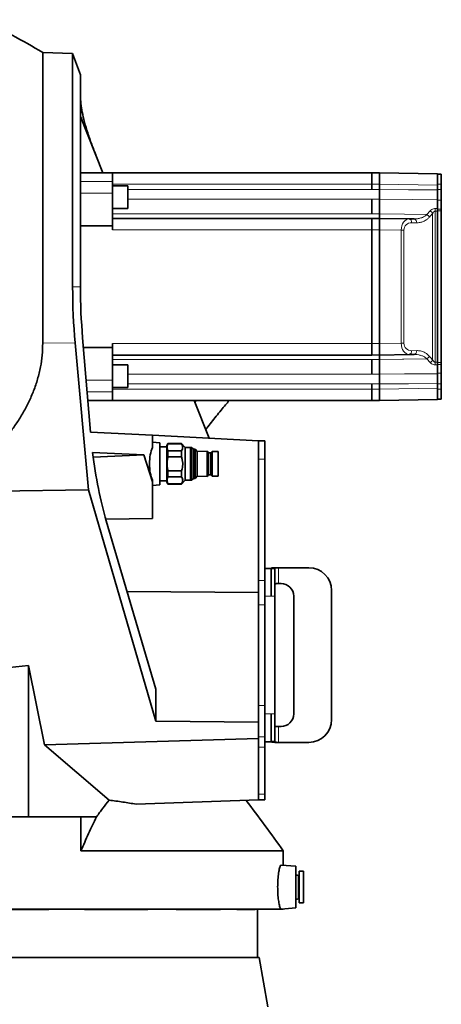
# Model space of a CAD drawing. Header units: millimetres. Extents: x 0 to 11920, y 0 to 8400.
# Tile 6 of 61: x 3232 to 3565, y 2119 to 2898. Entities that reach past the tile are written whole.
import ezdxf

# ---------------------------------------------------------------- set-up
doc = ezdxf.new("R2010")
doc.units = ezdxf.units.MM
doc.header["$LTSCALE"] = 20

msp = doc.modelspace()

# ---------------------------------------------------------------- linework, layer by layer
at = {"color": 7, "linetype": 'Continuous', "lineweight": 35}
for p, q in [((3273.61, 2870.83), (3249.96, 2871.65)), ((3249.96, 2871.65), (3249.96, 2641.94)), ((3279.75, 2853.94), (3273.61, 2870.83)), ((3273.61, 2686.58), (3273.61, 2870.83)), ((3279.75, 2853.94), (3279.75, 2686.58)), ((3279.75, 2821.09), (3297.58, 2776.58)), ((3305.21, 2776.58), (3279.75, 2776.58)), ((3305.21, 2776.58), (3305.21, 2769.65)), ((3510.21, 2776.58), (3305.21, 2776.58)), ((3510.21, 2767.58), (3510.21, 2776.58)), ((3510.21, 2776.48), (3516.21, 2776.58)), ((3516.21, 2767.58), (3516.21, 2776.58)), ((3516.21, 2776.58), (3562.21, 2775.78)), ((3562.21, 2775.78), (3562.21, 2775.31)), ((3565.21, 2775.58), (3562.21, 2775.58)), ((3562.21, 2775.31), (3562.21, 2769.64)), ((3565.21, 2775.58), (3565.21, 2767.58)), ((3305.21, 2769.65), (3305.21, 2760.46)), ((3317.21, 2766.29), (3305.21, 2766.29)), ((3317.21, 2766.29), (3317.21, 2748.29)), ((3510.21, 2763.42), (3510.21, 2767.58)), ((3516.21, 2767.58), (3516.21, 2763.42)), ((3562.21, 2769.64), (3562.21, 2766.78)), ((3562.21, 2766.78), (3562.21, 2763.04)), ((3565.21, 2767.58), (3565.21, 2763.42)), ((3565.21, 2763.42), (3565.21, 2754.97)), ((3305.21, 2760.46), (3305.21, 2734.58)), ((3510.21, 2744.18), (3510.21, 2755.74)), ((3516.21, 2755.74), (3516.21, 2744.18)), ((3562.21, 2755.34), (3562.21, 2748.34)), ((3565.21, 2754.97), (3565.21, 2747.96)), ((3305.21, 2748.29), (3317.21, 2748.29)), ((3565.21, 2747.96), (3565.21, 2746.58)), ((3510.21, 2740.58), (3305.21, 2740.58)), ((3510.21, 2731.58), (3510.21, 2740.58)), ((3510.21, 2740.48), (3516.21, 2740.58)), ((3516.21, 2731.58), (3516.21, 2740.58)), ((3516.21, 2740.58), (3539.68, 2740.17)), ((3539.68, 2740.17), (3543.66, 2740.1)), ((3562.21, 2626.9), (3562.21, 2746.26)), ((3565.21, 2746.58), (3565.21, 2626.58)), ((3305.21, 2734.58), (3279.75, 2734.58)), ((3305.21, 2734.58), (3305.21, 2731.58)), ((3510.21, 2641.58), (3510.21, 2731.58)), ((3516.21, 2731.58), (3516.21, 2641.58)), ((3281.52, 2646.24), (3287.61, 2571.71)), ((3286.26, 2526.02), (3275.61, 2642.16)), ((3305.21, 2638.58), (3282.14, 2638.58)), ((3305.21, 2641.58), (3305.21, 2638.58)), ((3305.21, 2638.58), (3305.21, 2612.71)), ((3510.21, 2632.58), (3510.21, 2641.58)), ((3516.21, 2632.58), (3516.21, 2641.58)), ((3510.21, 2632.58), (3305.21, 2632.58)), ((3516.21, 2632.58), (3510.21, 2632.69)), ((3539.68, 2632.99), (3516.21, 2632.58)), ((3543.66, 2633.06), (3539.68, 2632.99)), ((3317.21, 2624.87), (3305.21, 2624.87)), ((3317.21, 2624.87), (3317.21, 2606.87)), ((3510.21, 2617.43), (3510.21, 2628.98)), ((3516.21, 2628.98), (3516.21, 2617.43)), ((3562.21, 2624.83), (3562.21, 2617.83)), ((3565.21, 2626.58), (3565.21, 2625.2)), ((3565.21, 2625.2), (3565.21, 2618.2)), ((3565.21, 2618.2), (3565.21, 2609.75)), ((3305.21, 2612.71), (3305.21, 2603.52)), ((3305.21, 2606.87), (3317.21, 2606.87)), ((3510.21, 2605.58), (3510.21, 2609.75)), ((3516.21, 2609.75), (3516.21, 2605.58)), ((3562.21, 2610.12), (3562.21, 2606.38)), ((3565.21, 2609.75), (3565.21, 2605.58)), ((3305.21, 2603.52), (3305.21, 2596.58)), ((3510.21, 2596.58), (3510.21, 2605.58)), ((3516.21, 2605.58), (3516.21, 2596.58)), ((3562.21, 2606.38), (3562.21, 2603.53)), ((3562.21, 2603.53), (3562.21, 2597.85)), ((3565.21, 2605.58), (3565.21, 2597.58)), ((3305.21, 2596.58), (3285.58, 2596.58)), ((3510.21, 2596.58), (3305.21, 2596.58)), ((3369.66, 2596.58), (3381.59, 2566.79)), ((3516.21, 2596.58), (3510.21, 2596.69)), ((3562.21, 2597.39), (3516.21, 2596.58)), ((3562.21, 2597.85), (3562.21, 2597.39)), ((3565.21, 2597.58), (3562.21, 2597.58)), ((3287.61, 2571.71), (3336.66, 2569.14)), ((3336.66, 2559.54), (3336.66, 2569.14)), ((3336.66, 2569.14), (3420.71, 2564.74)), ((3342.66, 2563.27), (3336.66, 2563.58)), ((3342.66, 2529.9), (3342.66, 2563.27)), ((3348.16, 2560.08), (3342.66, 2560.08)), ((3348.97, 2562.58), (3348.16, 2561.18)), ((3348.16, 2561.18), (3348.16, 2531.98)), ((3359.66, 2562.58), (3348.97, 2562.58)), ((3348.97, 2562.58), (3348.97, 2562.36)), ((3348.97, 2562.36), (3359.66, 2562.36)), ((3362.66, 2559.58), (3359.66, 2562.58)), ((3359.66, 2562.36), (3359.66, 2562.58)), ((3420.71, 2550.28), (3420.71, 2564.74)), ((3425.71, 2564.74), (3420.71, 2564.74)), ((3425.71, 2550.28), (3425.71, 2564.74)), ((3330.02, 2553.81), (3289.33, 2555.58)), ((3289.83, 2551.74), (3330.02, 2553.81)), ((3330.02, 2553.81), (3336.66, 2532.34)), ((3348.97, 2556.79), (3348.97, 2552.15)), ((3359.66, 2556.79), (3348.97, 2556.79)), ((3359.66, 2552.15), (3359.66, 2556.79)), ((3366.62, 2559.58), (3362.66, 2559.58)), ((3362.66, 2546.58), (3362.66, 2559.58)), ((3367.74, 2559.58), (3366.62, 2559.58)), ((3369.09, 2558.23), (3367.74, 2559.58)), ((3367.74, 2559.58), (3367.74, 2533.58)), ((3370.51, 2558.23), (3369.09, 2558.23)), ((3369.09, 2558.23), (3369.09, 2534.94)), ((3372.17, 2556.46), (3370.51, 2558.23)), ((3370.51, 2558.23), (3370.51, 2534.94)), ((3380, 2556.5), (3372.17, 2556.46)), ((3372.17, 2556.46), (3372.17, 2536.71)), ((3381.08, 2555.39), (3380, 2556.5)), ((3380, 2556.5), (3380, 2536.67)), ((3382.88, 2555.39), (3381.08, 2555.39)), ((3381.08, 2555.39), (3381.08, 2537.78)), ((3383.98, 2556.46), (3382.88, 2555.39)), ((3382.88, 2555.39), (3382.88, 2537.78)), ((3388.66, 2556.46), (3383.98, 2556.46)), ((3383.98, 2556.46), (3383.98, 2536.71)), ((3388.66, 2556.46), (3388.66, 2536.71)), ((3348.97, 2552.15), (3359.66, 2552.15)), ((3362.66, 2533.58), (3362.66, 2546.58)), ((3420.71, 2454.38), (3420.71, 2550.28)), ((3425.71, 2454.38), (3425.71, 2550.28)), ((3359.66, 2541.01), (3348.97, 2541.01)), ((3348.97, 2541.01), (3348.97, 2536.38)), ((3359.66, 2536.38), (3359.66, 2541.01)), ((3370.51, 2534.94), (3372.17, 2536.71)), ((3372.17, 2536.71), (3380, 2536.67)), ((3380, 2536.67), (3381.08, 2537.78)), ((3381.08, 2537.78), (3382.88, 2537.78)), ((3382.88, 2537.78), (3383.98, 2536.71)), ((3383.98, 2536.71), (3388.66, 2536.71)), ((3336.66, 2532.34), (3336.66, 2533.62)), ((3336.66, 2532.34), (3336.66, 2503.33)), ((3336.66, 2529.58), (3342.66, 2529.9)), ((3342.66, 2533.08), (3348.16, 2533.08)), ((3348.16, 2531.98), (3348.97, 2530.58)), ((3348.97, 2536.38), (3359.66, 2536.38)), ((3348.97, 2530.81), (3348.97, 2530.58)), ((3359.66, 2530.81), (3348.97, 2530.81)), ((3348.97, 2530.58), (3359.66, 2530.58)), ((3359.66, 2530.58), (3362.66, 2533.58)), ((3359.66, 2530.58), (3359.66, 2530.81)), ((3362.66, 2533.58), (3366.62, 2533.58)), ((3366.62, 2533.58), (3367.74, 2533.58)), ((3367.74, 2533.58), (3369.09, 2534.94)), ((3369.09, 2534.94), (3370.51, 2534.94)), ((3286.26, 2526.02), (3200.71, 2524.68)), ((3339.42, 2343.13), (3286.26, 2526.02)), ((3336.66, 2503.33), (3299.82, 2502.88)), ((3300.25, 2501.43), (3339.42, 2368.38)), ((3430.51, 2463.97), (3425.71, 2463.97)), ((3430.51, 2463.91), (3430.51, 2463.97)), ((3430.51, 2463.91), (3430.51, 2441.97)), ((3430.51, 2463.91), (3433.51, 2463.91)), ((3433.51, 2463.91), (3433.51, 2441.97)), ((3433.85, 2464.47), (3435.18, 2464.47)), ((3436.51, 2464.47), (3435.18, 2464.47)), ((3460.45, 2464.47), (3436.51, 2464.47)), ((3420.71, 2444.91), (3420.71, 2454.38)), ((3425.71, 2435.07), (3425.71, 2454.38)), ((3435.18, 2451.97), (3436.51, 2451.97)), ((3438.45, 2451.97), (3436.51, 2451.97)), ((3316.66, 2445.68), (3420.71, 2444.91)), ((3420.71, 2444.91), (3420.71, 2435.07)), ((3478.45, 2344.47), (3478.45, 2446.47)), ((3433.51, 2441.97), (3433.51, 2348.97)), ((3448.45, 2348.97), (3448.45, 2441.97)), ((3420.71, 2355.6), (3420.71, 2435.07)), ((3425.71, 2355.6), (3425.71, 2435.07)), ((3194.71, 2382.62), (3238.71, 2387.25)), ((3238.71, 2387.25), (3251.29, 2324.64)), ((3238.71, 2387.25), (3238.71, 2267.58)), ((3339.42, 2343.13), (3339.42, 2368.38)), ((3420.71, 2355.6), (3420.71, 2342.31)), ((3420.71, 2342.31), (3339.42, 2343.13)), ((3420.71, 2342.31), (3420.71, 2329.62)), ((3430.51, 2348.97), (3430.51, 2327.04)), ((3433.51, 2348.97), (3433.51, 2327.04)), ((3436.51, 2338.97), (3435.18, 2338.97)), ((3436.51, 2338.97), (3438.45, 2338.97)), ((3420.71, 2329.62), (3251.29, 2324.64)), ((3420.71, 2329.62), (3420.71, 2322.8)), ((3425.71, 2322.8), (3425.71, 2330.9)), ((3425.71, 2326.97), (3430.51, 2326.97)), ((3433.51, 2327.04), (3430.51, 2327.04)), ((3430.51, 2326.97), (3430.51, 2327.04)), ((3251.29, 2324.64), (3302.45, 2280.8)), ((3420.71, 2285.5), (3420.71, 2322.8)), ((3425.71, 2285.5), (3425.71, 2322.8)), ((3433.85, 2326.47), (3435.18, 2326.47)), ((3435.18, 2326.47), (3436.51, 2326.47)), ((3436.51, 2326.47), (3460.45, 2326.47)), ((3420.71, 2280.97), (3323.84, 2277.59)), ((3420.71, 2285.5), (3420.71, 2280.97)), ((3425.71, 2280.97), (3420.71, 2280.97)), ((3425.71, 2280.97), (3425.71, 2285.5)), ((3238.71, 2267.58), (3194.71, 2267.58)), ((3280.14, 2267.58), (3238.71, 2267.58)), ((3292.46, 2267.58), (3280.14, 2267.58)), ((3280.14, 2240.65), (3280.14, 2267.58)), ((3440.21, 2240.65), (3280.14, 2240.65)), ((3440.21, 2229.28), (3440.21, 2240.65)), ((3450.21, 2228.58), (3438.49, 2229.4)), ((3450.21, 2212.08), (3450.21, 2228.58)), ((3451.96, 2221.38), (3450.47, 2221.78)), ((3456.21, 2224.58), (3452.71, 2224.58)), ((3452.71, 2224.58), (3452.71, 2199.58)), ((3456.21, 2224.58), (3456.21, 2199.58)), ((3450.21, 2195.58), (3450.21, 2212.08)), ((3450.47, 2202.39), (3451.96, 2202.79)), ((3440.21, 2194.58), (3218.71, 2194.58)), ((3254.78, 2194.4), (3218.71, 2194.4)), ((3254.78, 2194.4), (3254.78, 2194.58)), ((3283.09, 2194.4), (3283.09, 2194.58)), ((3333.18, 2194.4), (3283.09, 2194.4)), ((3333.18, 2194.4), (3333.18, 2194.58)), ((3355.55, 2194.4), (3355.55, 2194.58)), ((3390.51, 2194.4), (3355.55, 2194.4)), ((3390.51, 2194.4), (3390.51, 2194.58)), ((3403.52, 2194.4), (3403.52, 2194.58)), ((3418.03, 2194.4), (3403.52, 2194.4)), ((3418.03, 2194.4), (3418.03, 2194.58)), ((3419.71, 2156.58), (3419.71, 2194.58)), ((3438.49, 2194.76), (3450.21, 2195.58)), ((3440.21, 2194.58), (3440.21, 2194.88)), ((3452.71, 2199.58), (3456.21, 2199.58)), ((3214.71, 2156.58), (3421.02, 2156.58)), ((3427.94, 2117.34), (3421.02, 2156.58))]:
    msp.add_line(p, q, dxfattribs=at)
at = {"color": 8, "linetype": 'Continuous', "lineweight": 18}
for p, q in [((3305.21, 2769.65), (3279.75, 2769.65)), ((3510.21, 2767.58), (3305.21, 2767.58)), ((3317.21, 2763.42), (3510.21, 2763.42)), ((3516.21, 2767.58), (3510.21, 2767.48)), ((3562.21, 2766.78), (3516.21, 2767.58)), ((3565.21, 2767.58), (3562.21, 2767.58)), ((3565.21, 2763.42), (3562.21, 2763.42)), ((3305.21, 2760.46), (3279.75, 2760.46)), ((3317.21, 2755.74), (3510.21, 2755.74)), ((3516.21, 2755.74), (3510.21, 2755.68)), ((3565.21, 2754.97), (3562.21, 2754.97)), ((3560.43, 2748.35), (3562.21, 2748.34)), ((3565.21, 2747.96), (3562.21, 2747.96)), ((3510.21, 2744.18), (3305.21, 2744.18)), ((3510.21, 2744.08), (3516.21, 2744.18)), ((3553.76, 2743.55), (3556.29, 2746.51)), ((3558.36, 2628.67), (3558.36, 2744.49)), ((3560.43, 2746.27), (3560.43, 2626.89)), ((3565.21, 2746.58), (3562.21, 2746.58)), ((3510.21, 2731.58), (3305.21, 2731.58)), ((3516.21, 2731.58), (3510.21, 2731.48)), ((3533.58, 2731.28), (3516.21, 2731.58)), ((3533.58, 2641.88), (3533.58, 2731.28)), ((3533.58, 2731.28), (3535.64, 2731.28)), ((3535.64, 2731.28), (3535.64, 2641.88)), ((3545.73, 2737.1), (3541.75, 2737.17)), ((3273.61, 2686.58), (3279.75, 2686.58)), ((3275.61, 2642.16), (3249.96, 2641.94)), ((3510.21, 2641.58), (3305.21, 2641.58)), ((3510.21, 2641.69), (3516.21, 2641.58)), ((3516.21, 2641.58), (3533.58, 2641.88)), ((3533.58, 2641.88), (3535.64, 2641.88)), ((3541.75, 2635.99), (3545.73, 2636.06)), ((3305.21, 2628.98), (3510.21, 2628.98)), ((3516.21, 2628.98), (3510.21, 2629.08)), ((3556.29, 2626.66), (3553.76, 2629.61)), ((3562.21, 2624.83), (3560.43, 2624.82)), ((3565.21, 2626.58), (3562.21, 2626.58)), ((3565.21, 2625.2), (3562.21, 2625.2)), ((3510.21, 2617.43), (3317.21, 2617.43)), ((3510.21, 2617.48), (3516.21, 2617.43)), ((3565.21, 2618.2), (3562.21, 2618.2)), ((3305.21, 2612.71), (3284.26, 2612.71)), ((3317.21, 2609.75), (3510.21, 2609.75)), ((3565.21, 2609.75), (3562.21, 2609.75)), ((3305.21, 2603.52), (3285.01, 2603.52)), ((3510.21, 2605.58), (3305.21, 2605.58)), ((3510.21, 2605.69), (3516.21, 2605.58)), ((3516.21, 2605.58), (3562.21, 2606.38)), ((3565.21, 2605.58), (3562.21, 2605.58)), ((3366.62, 2559.58), (3366.62, 2533.58)), ((3425.71, 2550.28), (3420.71, 2550.28)), ((3436.51, 2464.47), (3436.51, 2451.97)), ((3425.71, 2454.38), (3420.71, 2454.38)), ((3430.51, 2441.97), (3425.71, 2441.97)), ((3433.51, 2441.97), (3430.51, 2441.97)), ((3425.71, 2435.07), (3420.71, 2435.07)), ((3425.71, 2355.6), (3420.71, 2355.6)), ((3430.51, 2348.97), (3425.71, 2348.97)), ((3433.51, 2348.97), (3430.51, 2348.97)), ((3436.51, 2338.97), (3436.51, 2326.47)), ((3425.71, 2330.9), (3420.71, 2330.9)), ((3425.71, 2322.8), (3420.71, 2322.8)), ((3425.71, 2285.5), (3420.71, 2285.5)), ((3450.47, 2221.78), (3450.47, 2202.39)), ((3451.96, 2221.38), (3451.96, 2202.79))]:
    msp.add_line(p, q, dxfattribs=at)
at = {"color": 8, "linetype": 'Continuous', "lineweight": 18, "flags": 128}
for points in [[(3510.21, 2763.37), (3513.17, 2763.39), (3516.21, 2763.42)], [(3516.21, 2763.42), (3539.26, 2763.23), (3562.21, 2763.04)], [(3562.21, 2755.34), (3542.22, 2755.51), (3516.21, 2755.74)], [(3516.21, 2744.18), (3536.21, 2743.85), (3553.76, 2743.55)], [(3562.21, 2746.26), (3560.71, 2746.27), (3560.43, 2746.27)], [(3553.76, 2629.61), (3535.66, 2629.31), (3534.54, 2629.29), (3516.21, 2628.98)], [(3560.43, 2626.89), (3560.71, 2626.89), (3562.21, 2626.9)], [(3516.21, 2617.43), (3536.21, 2617.6), (3562.21, 2617.83)], [(3516.21, 2609.75), (3513.17, 2609.77), (3510.21, 2609.79)], [(3562.21, 2610.12), (3539.26, 2609.93), (3516.21, 2609.75)]]:
    msp.add_lwpolyline(points, dxfattribs=at)
at = {"color": 7, "linetype": 'Continuous', "lineweight": 35}
for centre, radius, start, end in [((2992.74, 2442.89), 500, 59.04064, 65.42129), ((3460.45, 2446.47), 18, 0, 90), ((3438.45, 2441.97), 10, 0, 90), ((3438.45, 2348.97), 10, 270, 0), ((3460.45, 2344.47), 18, 270, 0), ((2543.04, 1610.66), 1096.27, 35.07618, 37.67172), ((3450.41, 2221.58), 0.2, 75, 180), ((3452.11, 2221.96), 0.6, 255, 0), ((3450.41, 2202.58), 0.2, 180, 285), ((3452.11, 2202.21), 0.6, 0, 105)]:
    msp.add_arc(centre, radius, start, end, dxfattribs=at)
at = {"color": 8, "linetype": 'Continuous', "lineweight": 18}
for centre, radius, start, end in [((3429.58, 2747.31), 130.84, 359.54538, 0.45462), ((3539.11, 2737.57), 2.67, 351.47855, 77.71412), ((3543.09, 2737.5), 2.67, 351.47855, 77.71412), ((3551.38, 2738.9), 5.23, 31.60775, 62.89111), ((3553.94, 2742.02), 5.06, 29.23151, 62.34454), ((3539.11, 2635.6), 2.67, 282.28588, 8.52145), ((3543.09, 2635.67), 2.67, 282.28588, 8.52145), ((3551.38, 2634.27), 5.23, 297.10889, 328.39225), ((3553.94, 2631.14), 5.06, 297.65546, 330.76849), ((3429.58, 2625.85), 130.84, 359.54538, 0.45462)]:
    msp.add_arc(centre, radius, start, end, dxfattribs=at)
for centre, major_axis, ratio, start_param, end_param in [((3539.63, 2731.17), (-0.04, 9), 0.672728, 6.268629, 7.839121), ((3620.85, 2686.58), (85.21, 0), 0.999848, 2.394189, 2.438982), ((3541.75, 2731.17), (5.64, -2.4), 0.975196, 1.963572, 3.534063), ((3539.63, 2641.99), (0.04, 9), 0.672728, 1.585657, 3.156149), ((3541.75, 2641.99), (5.64, 2.4), 0.975196, 2.749122, 4.319614), ((3620.85, 2686.58), (85.21, 0), 0.999848, 3.844203, 3.888996)]:
    msp.add_ellipse(centre, major_axis=major_axis, ratio=ratio, start_param=start_param, end_param=end_param, dxfattribs=at)
at = {"color": 7, "linetype": 'Continuous', "lineweight": 35}
for centre, major_axis, ratio, start_param, end_param in [((3339.82, 2686.58), (0, 181.92), 0.364, 1.570796, 1.817478), ((3341.85, 2686.58), (0, 170.58), 0.364036, 1.570796, 1.80959), ((3350.67, 2613.46), (0, 178.14), 0.364036, 1.901716, 2.250918), ((3340.55, 2546.58), (0, 16.79), 0.364036, 0.689086, 2.452507)]:
    msp.add_ellipse(centre, major_axis=major_axis, ratio=ratio, start_param=start_param, end_param=end_param, dxfattribs=at)
for points, knots in [([(3292.3, 2789.75), (3291.06, 2792.92), (3288.58, 2799.26), (3285.49, 2808.22), (3282.95, 2816.71), (3281.12, 2824.46), (3279.97, 2831.45), (3279.82, 2835.37), (3279.75, 2837.33)], [0, 0, 0, 0, 0.165034, 0.330051, 0.500017, 0.669966, 0.834273, 1, 1, 1, 1]), ([(3516.21, 2755.74), (3516.21, 2756.2), (3516.21, 2757.43), (3516.21, 2760.05), (3516.21, 2762.3), (3516.21, 2763.42)], [0, 0, 0, 0, 0.23056, 0.61528, 1, 1, 1, 1]), ([(3562.21, 2763.04), (3562.21, 2761.92), (3562.21, 2759.68), (3562.21, 2757.04), (3562.21, 2755.8), (3562.21, 2755.34)], [0, 0, 0, 0, 0.3830665, 0.7661337, 1, 1, 1, 1]), ([(3562.21, 2748.34), (3562.21, 2748.03), (3562.21, 2747.46), (3562.21, 2746.69), (3562.21, 2746.31), (3562.21, 2746.26)], [0, 0, 0, 0, 0.499524, 0.940863, 1, 1, 1, 1]), ([(3516.21, 2740.58), (3516.21, 2740.62), (3516.21, 2740.74), (3516.21, 2741.81), (3516.21, 2743.39), (3516.21, 2744.18)], [0, 0, 0, 0, 0.23056, 0.61528, 1, 1, 1, 1]), ([(3249.96, 2641.94), (3249.87, 2638.79), (3249.69, 2632.49), (3248.28, 2623), (3246.01, 2613.56), (3242.89, 2604.35), (3239.05, 2595.52), (3234.57, 2587.02), (3229.45, 2578.8), (3224.02, 2571.25), (3218.46, 2564.36), (3212.85, 2558.09), (3206.96, 2552.04), (3202.8, 2548.21), (3200.71, 2546.29)], [0, 0, 0, 0, 0.086146, 0.172298, 0.261384, 0.350483, 0.43648, 0.522489, 0.610292, 0.698105, 0.773238, 0.848375, 0.924186, 1, 1, 1, 1]), ([(3516.21, 2628.98), (3516.21, 2629.47), (3516.21, 2630.77), (3516.21, 2632.25), (3516.21, 2632.47), (3516.21, 2632.58)], [0, 0, 0, 0, 0.23056, 0.61528, 1, 1, 1, 1]), ([(3562.21, 2626.9), (3562.21, 2626.52), (3562.21, 2625.8), (3562.21, 2625.14), (3562.21, 2624.86), (3562.21, 2624.83)], [0, 0, 0, 0, 0.499524, 0.940863, 1, 1, 1, 1]), ([(3516.21, 2609.75), (3516.21, 2610.42), (3516.21, 2612.2), (3516.21, 2615.02), (3516.21, 2616.62), (3516.21, 2617.43)], [0, 0, 0, 0, 0.23056, 0.61528, 1, 1, 1, 1]), ([(3562.21, 2617.83), (3562.21, 2617.03), (3562.21, 2615.43), (3562.21, 2612.61), (3562.21, 2610.81), (3562.21, 2610.12)], [0, 0, 0, 0, 0.383064, 0.766129, 1, 1, 1, 1]), ([(3371.43, 2596.58), (3371.36, 2596.5), (3370.96, 2596.02), (3370.57, 2595.53), (3370.24, 2595.12)], [0, 0, 0, 0, 0.170564, 1, 1, 1, 1]), ([(3378.88, 2573.55), (3379.17, 2573.94), (3380.65, 2575.93), (3383.39, 2579.48), (3387.12, 2584.24), (3390.83, 2588.83), (3394.29, 2592.96), (3396.48, 2595.44), (3397.48, 2596.58)], [0, 0, 0, 0, 0.048061, 0.244189, 0.448308, 0.656055, 0.842137, 1, 1, 1, 1]), ([(3348.97, 2562.36), (3348.74, 2561.65), (3348.28, 2560.21), (3348.43, 2558.33), (3348.83, 2557.2), (3348.97, 2556.79)], [0, 0, 0, 0, 0.38361, 0.776815, 1, 1, 1, 1]), ([(3359.66, 2556.79), (3359.94, 2557.25), (3360.52, 2558.19), (3360.75, 2559.63), (3360.47, 2561.04), (3359.93, 2561.91), (3359.66, 2562.36)], [0, 0, 0, 0, 0.254784, 0.517011, 0.755134, 1, 1, 1, 1]), ([(3348.97, 2552.15), (3348.89, 2551.71), (3348.55, 2549.89), (3348.28, 2546.61), (3348.54, 2543.32), (3348.89, 2541.47), (3348.97, 2541.01)], [0, 0, 0, 0, 0.120422, 0.494037, 0.877035, 1, 1, 1, 1]), ([(3359.66, 2541.01), (3359.83, 2541.53), (3360.23, 2542.76), (3360.61, 2544.81), (3360.71, 2547.2), (3360.43, 2549.68), (3359.92, 2551.32), (3359.66, 2552.15)], [0, 0, 0, 0, 0.1424462, 0.3431074, 0.5479263, 0.7712562, 1, 1, 1, 1]), ([(3348.97, 2536.38), (3348.74, 2535.67), (3348.28, 2534.23), (3348.43, 2532.35), (3348.83, 2531.22), (3348.97, 2530.81)], [0, 0, 0, 0, 0.38361, 0.776815, 1, 1, 1, 1]), ([(3359.66, 2530.81), (3359.94, 2531.27), (3360.52, 2532.21), (3360.75, 2533.64), (3360.47, 2535.06), (3359.93, 2535.93), (3359.66, 2536.38)], [0, 0, 0, 0, 0.254784, 0.517011, 0.755134, 1, 1, 1, 1]), ([(3433.85, 2464.47), (3433.35, 2464.46), (3432.37, 2464.42), (3431.31, 2464.3), (3430.64, 2464.14), (3430.55, 2463.99), (3430.51, 2463.91)], [0, 0, 0, 0, 0.2601097, 0.5133272, 0.7598763, 1, 1, 1, 1]), ([(3435.18, 2464.47), (3434.93, 2464.46), (3434.44, 2464.42), (3433.91, 2464.3), (3433.57, 2464.14), (3433.53, 2463.99), (3433.51, 2463.91)], [0, 0, 0, 0, 0.257562, 0.50949, 0.756659, 1, 1, 1, 1]), ([(3433.51, 2450.64), (3433.53, 2450.84), (3433.57, 2451.21), (3433.87, 2451.64), (3434.37, 2451.87), (3434.89, 2451.94), (3435.18, 2451.97)], [0, 0, 0, 0, 0.2793262, 0.5010382, 0.7151338, 1, 1, 1, 1]), ([(3425.71, 2330.9), (3425.71, 2332.01), (3425.71, 2334.21), (3425.71, 2338.43), (3425.71, 2343.43), (3425.71, 2349.22), (3425.71, 2353.47), (3425.71, 2355.6)], [0, 0, 0, 0, 0.1873376, 0.3734662, 0.5606078, 0.7803825, 1, 1, 1, 1]), ([(3435.18, 2338.97), (3434.9, 2339), (3434.38, 2339.06), (3433.88, 2339.3), (3433.57, 2339.74), (3433.54, 2340.1), (3433.51, 2340.31)], [0, 0, 0, 0, 0.2718104, 0.4994603, 0.7101947, 1, 1, 1, 1]), ([(3430.51, 2327.04), (3430.56, 2326.96), (3430.66, 2326.8), (3431.42, 2326.64), (3432.48, 2326.52), (3433.4, 2326.49), (3433.85, 2326.47)], [0, 0, 0, 0, 0.265876, 0.521018, 0.765643, 1, 1, 1, 1]), ([(3433.51, 2327.04), (3433.54, 2326.96), (3433.59, 2326.8), (3433.96, 2326.64), (3434.49, 2326.52), (3434.96, 2326.49), (3435.18, 2326.47)], [0, 0, 0, 0, 0.26899, 0.524734, 0.768077, 1, 1, 1, 1]), ([(3302.45, 2280.8), (3300.78, 2278.67), (3297.42, 2274.42), (3294.12, 2269.86), (3292.46, 2267.58)], [0, 0, 0, 0, 0.499749, 1, 1, 1, 1]), ([(3302.45, 2280.8), (3306.08, 2280.31), (3313.34, 2279.33), (3320.33, 2278.17), (3323.84, 2277.59)], [0, 0, 0, 0, 0.499471, 1, 1, 1, 1]), ([(3280.14, 2240.65), (3282.13, 2245.29), (3286.12, 2254.56), (3290.35, 2263.24), (3292.46, 2267.58)], [0, 0, 0, 0, 0.499589, 1, 1, 1, 1]), ([(3438.49, 2229.36), (3438.47, 2229.38), (3438.34, 2229.46), (3438.06, 2229.14), (3437.67, 2228.37), (3437.26, 2227.09), (3436.87, 2225.38), (3436.51, 2223.28), (3436.2, 2220.85), (3435.96, 2218.18), (3435.81, 2215.35), (3435.75, 2212.45), (3435.79, 2209.56), (3435.91, 2206.76), (3436.12, 2204.11), (3436.4, 2201.67), (3436.73, 2199.51), (3437.11, 2197.68), (3437.51, 2196.25), (3437.91, 2195.27), (3438.24, 2194.78), (3438.42, 2194.81), (3438.49, 2194.83)], [0, 0, 0, 0, 0.009993, 0.063468, 0.117411, 0.171354, 0.225579, 0.279801, 0.333707, 0.387608, 0.440597, 0.493583, 0.545715, 0.597848, 0.649887, 0.70193, 0.754694, 0.807462, 0.861176, 0.91489, 0.969098, 1, 1, 1, 1])]:
    msp.add_open_spline(points, degree=3, knots=knots, dxfattribs=at)
at = {"color": 8, "linetype": 'Continuous', "lineweight": 18}
for points, knots in [([(3560.43, 2748.35), (3559.96, 2748.32), (3558.95, 2748.25), (3557.45, 2747.61), (3556.7, 2746.9), (3556.29, 2746.51)], [0, 0, 0, 0, 0.2770096, 0.5988108, 1, 1, 1, 1]), ([(3543.66, 2740.1), (3544.07, 2740.11), (3545.39, 2740.11), (3547.65, 2740.42), (3550.07, 2741.2), (3552.13, 2742.24), (3553.21, 2743.11), (3553.76, 2743.55)], [0, 0, 0, 0, 0.114919, 0.374271, 0.638788, 0.817637, 1, 1, 1, 1]), ([(3555.83, 2741.64), (3555.3, 2741.08), (3554.24, 2739.96), (3552.19, 2738.59), (3549.75, 2737.55), (3547.49, 2737.12), (3546.14, 2737.11), (3545.73, 2737.1)], [0, 0, 0, 0, 0.181848, 0.368456, 0.624131, 0.887101, 1, 1, 1, 1]), ([(3558.36, 2744.49), (3558.55, 2744.87), (3558.89, 2745.5), (3559.58, 2746.08), (3560.11, 2746.26), (3560.35, 2746.27), (3560.43, 2746.27)], [0, 0, 0, 0, 0.45004, 0.761596, 0.920432, 1, 1, 1, 1]), ([(3553.76, 2629.61), (3553.13, 2630.11), (3551.86, 2631.13), (3549.67, 2632.12), (3547.33, 2632.79), (3545.3, 2633.05), (3544.07, 2633.06), (3543.66, 2633.06)], [0, 0, 0, 0, 0.209082, 0.42445, 0.652654, 0.88452, 1, 1, 1, 1]), ([(3545.73, 2636.06), (3546.74, 2636.01), (3548.79, 2635.92), (3551.53, 2634.92), (3553.93, 2633.49), (3555.19, 2632.19), (3555.83, 2631.53)], [0, 0, 0, 0, 0.279878, 0.568167, 0.780859, 1, 1, 1, 1]), ([(3556.29, 2626.66), (3556.68, 2626.28), (3557.39, 2625.6), (3558.86, 2624.94), (3559.9, 2624.86), (3560.43, 2624.82)], [0, 0, 0, 0, 0.382944, 0.691994, 1, 1, 1, 1]), ([(3558.36, 2628.67), (3558.54, 2628.31), (3558.86, 2627.71), (3559.48, 2627.16), (3560, 2626.93), (3560.27, 2626.9), (3560.43, 2626.89)], [0, 0, 0, 0, 0.4307339, 0.7333914, 0.8446651, 1, 1, 1, 1])]:
    msp.add_open_spline(points, degree=3, knots=knots, dxfattribs=at)

doc.saveas('drawing.dxf')
